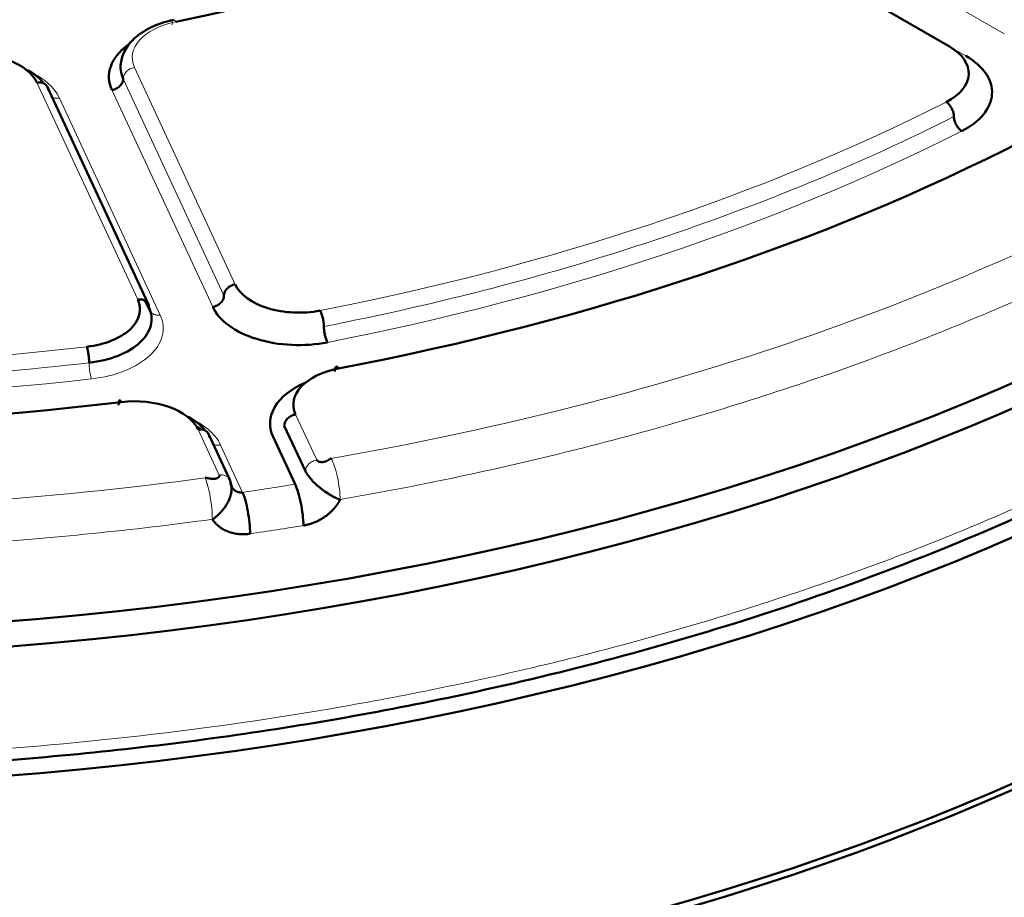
# Model space of a CAD drawing. Header units: millimetres. Extents: x 5 to 579, y 5 to 290.
# Tile 80 of 85: x 353.81 to 360.15, y 256.01 to 261.67. Entities that reach past the tile are written whole.
import ezdxf

# ---------------------------------------------------------------- set-up
doc = ezdxf.new("R2010")
doc.units = ezdxf.units.MM
doc.layers.add('1', color=7, linetype='Continuous', true_color=0xffffff)

msp = doc.modelspace()

# ---------------------------------------------------------------- linework, layer by layer
at = {"layer": '1', "color": 18, "linetype": 'Continuous', "lineweight": 13}
for p, q in [((360.1521, 261.57614), (358.37951, 262.59955)), ((359.85158, 261.46388), (359.90461, 261.43325)), ((355.19795, 259.96096), (354.54914, 261.35896)), ((353.92129, 261.26183), (354.5701, 259.86383)), ((355.1255, 259.88851), (354.47669, 261.28651)), ((355.05306, 259.81607), (354.40425, 261.21407)), ((354.06617, 261.16177), (354.71499, 259.76377)), ((354.62678, 259.84777), (354.64254, 259.8138)), ((355.72302, 258.82959), (355.58691, 259.12286)), ((354.95906, 259.02574), (355.09517, 258.73246)), ((355.10395, 258.92568), (355.24543, 258.62081))]:
    msp.add_line(p, q, dxfattribs=at)
at = {"layer": '1', "color": 18, "linetype": 'Continuous', "lineweight": 50}
for p, q in [((359.79855, 261.49449), (358.02596, 262.5179)), ((354.63917, 259.83193), (353.98685, 261.23748)), ((354.61837, 259.85503), (354.64962, 259.78769)), ((355.51447, 259.05042), (355.65058, 258.75714)), ((355.16415, 258.70076), (355.02459, 259.00145)), ((355.58351, 258.67311), (355.44202, 258.97798)), ((355.1731, 258.65974), (355.17958, 258.64579))]:
    msp.add_line(p, q, dxfattribs=at)
for centre, major_axis, start_param, end_param in [((351.91394, 265.65884), (-13.75, 0), 0.7853982, 3.1786536), ((351.91394, 265.49554), (13.75, 0), 3.9269908, 6.2934446), ((351.91387, 264.65867), (-13.74145, 0), 6.2391048, 8.6393798), ((351.91387, 263.04613), (-13.70697, 0), 0.01237, 2.3561945), ((351.91394, 266.31203), (-8.575, 0), 1.9160258, 2.2727644), ((354.95965, 261.29999), (0.575, 0), 2.4788777, 3.403392), ((359.49803, 261.32099), (-0.425, 0), 2.2909308, 3.9269908), ((353.51077, 261.19832), (-0.425, 0), 3.403392, 4.8907583), ((359.49803, 261.19851), (0.575, 0), 5.4325234, 7.0685835), ((351.91394, 266.31203), (-12.575, 0), 1.8903201, 2.2984701), ((351.91394, 260.59656), (-13.65, 0), 0, 3.1415927), ((351.91394, 260.43326), (13.65, 0), 3.1311848, 5.0722963), ((351.91394, 260.43326), (13.65, 0), 5.0722963, 6.2831853), ((355.60847, 260.02447), (-0.425, 0), 0.2617994, 1.8978594), ((354.15958, 259.80032), (-0.425, 0), 1.767332, 3.403392), ((351.91394, 262.9644), (13.65, 0), 3.5515705, 5.8741892), ((355.60847, 259.90199), (0.575, 0), 3.403392, 5.0394521), ((355.99743, 259.18637), (-0.425, 0), 5.0319127, 6.5449847), ((355.99743, 259.0639), (0.575, 0), 2.2154178, 3.403392), ((354.54854, 258.96223), (-0.425, 0), 3.403392, 4.916464), ((351.91394, 266.31203), (-12.575, 0), 1.3667213, 1.7748714)]:
    msp.add_ellipse(centre, major_axis=major_axis, ratio=0.57735, start_param=start_param, end_param=end_param, dxfattribs=at)
at = {"layer": '1', "color": 18, "linetype": 'Continuous', "lineweight": 13}
for centre, major_axis, start_param, end_param in [((354.95965, 261.42246), (0.425, 0), 1.9160258, 3.403392), ((353.51077, 261.07585), (-0.575, 0), 3.403392, 4.0678032), ((351.91394, 266.31203), (11.925, 0), 5.0394521, 5.4325234), ((351.91394, 266.18956), (12.075, 0), 5.0394521, 5.4325234), ((351.91394, 266.31203), (13.51828, 0), 5.0052585, 5.466717), ((354.15958, 259.67785), (-0.575, 0), 1.767332, 3.403392), ((351.91394, 266.31203), (11.925, 0), 4.5158533, 4.9089247), ((351.91394, 266.18956), (12.075, 0), 4.5158533, 4.9089247), ((354.54854, 258.83975), (-0.575, 0), 3.403392, 4.0677961), ((351.91394, 266.31203), (13.51828, 0), 4.4816597, 4.9431182), ((351.91394, 266.18956), (13.52614, 0), 4.9612501, 4.9871266), ((351.91394, 266.03481), (13.72587, 0), 4.9612501, 4.9871266)]:
    msp.add_ellipse(centre, major_axis=major_axis, ratio=0.57735, start_param=start_param, end_param=end_param, dxfattribs=at)
for points, knots in [([(365.59662, 264.34985), (365.58603, 264.24566), (365.53675, 263.88338), (365.37841, 263.26709), (365.05106, 262.51258), (364.59719, 261.78023), (364.02118, 261.07709), (363.32856, 260.40993), (362.52602, 259.78517), (361.62128, 259.20885), (360.62305, 258.68649), (359.54095, 258.22315), (358.38539, 257.82326), (357.16752, 257.4907), (355.89904, 257.22866), (354.59219, 257.03967), (353.25955, 256.92554), (351.91394, 256.88737), (350.56834, 256.92554), (349.23569, 257.03967), (347.92884, 257.22866), (346.66037, 257.4907), (345.44249, 257.82326), (344.28692, 258.22315), (343.20489, 258.68646), (342.53922, 259.0348), (342.22218, 259.21784)], [0, 0, 0, 0, 0.01722, 0.0599496, 0.1026791, 0.1454087, 0.1881383, 0.2308678, 0.2735974, 0.316327, 0.3590565, 0.4017861, 0.4445157, 0.4872452, 0.5299748, 0.5727044, 0.6154339, 0.6581635, 0.700893, 0.7436226, 0.7863522, 0.8290817, 0.8718113, 0.9145409, 0.9572704, 1, 1, 1, 1]), ([(354.06617, 261.16177), (354.06143, 261.16104), (354.05669, 261.1607), (354.04739, 261.16082), (354.04283, 261.16129), (354.03407, 261.163), (354.02987, 261.16425), (354.02296, 261.16708), (354.02014, 261.16851), (354.01749, 261.17012)], [0, 0, 0, 0, 0.2664624, 0.2664624, 0.5329248, 0.5329248, 0.7993871, 0.7993871, 1, 1, 1, 1]), ([(361.30802, 260.38565), (361.11581, 260.28137), (360.91839, 260.18029), (360.51378, 259.98487), (360.30659, 259.89052), (359.88314, 259.70889), (359.66687, 259.6216), (359.22599, 259.45436), (359.00137, 259.37442), (358.54452, 259.22214), (358.31229, 259.1498), (357.841, 259.01297), (357.60193, 258.94849), (357.11776, 258.82758), (356.87265, 258.77116), (356.37721, 258.66656), (356.12687, 258.61839), (355.87434, 258.57443)], [0, 0, 0, 0, 0.125, 0.125, 0.25, 0.25, 0.375, 0.375, 0.5, 0.5, 0.625, 0.625, 0.75, 0.75, 0.875, 0.875, 1, 1, 1, 1]), ([(354.64254, 259.8138), (354.64254, 259.80979), (354.64301, 259.80586), (354.64486, 259.79828), (354.64624, 259.79464), (354.64987, 259.7878), (354.65212, 259.78459), (354.65739, 259.77874), (354.66041, 259.7761), (354.66711, 259.77147), (354.6708, 259.76948), (354.67868, 259.76625), (354.68288, 259.765), (354.69164, 259.76329), (354.6962, 259.76282), (354.7055, 259.7627), (354.71025, 259.76304), (354.71499, 259.76377)], [0, 0, 0, 0, 0.125, 0.125, 0.25, 0.25, 0.375, 0.375, 0.5, 0.5, 0.625, 0.625, 0.75, 0.75, 0.875, 0.875, 1, 1, 1, 1]), ([(355.10395, 258.92568), (355.09921, 258.92494), (355.09447, 258.9246), (355.08516, 258.92473), (355.08061, 258.92519), (355.07184, 258.9269), (355.06764, 258.92815), (355.06073, 258.93099), (355.05791, 258.93241), (355.05527, 258.93403)], [0, 0, 0, 0, 0.2664624, 0.2664624, 0.5329248, 0.5329248, 0.7993871, 0.7993871, 1, 1, 1, 1]), ([(355.65058, 258.75715), (355.65058, 258.76115), (355.65104, 258.76523), (355.65289, 258.77338), (355.65428, 258.77745), (355.65791, 258.78542), (355.66015, 258.78932), (355.66542, 258.7968), (355.66844, 258.80038), (355.67515, 258.80708), (355.67883, 258.81021), (355.68671, 258.81588), (355.69092, 258.81843), (355.69968, 258.82285), (355.70424, 258.82473), (355.71354, 258.82773), (355.71828, 258.82886), (355.72302, 258.82959)], [0, 0, 0, 0, 0.125, 0.125, 0.25, 0.25, 0.375, 0.375, 0.5, 0.5, 0.625, 0.625, 0.75, 0.75, 0.875, 0.875, 1, 1, 1, 1]), ([(355.81668, 258.83958), (355.82394, 258.82568), (355.83862, 258.78965), (355.85739, 258.71966), (355.87039, 258.64353), (355.87396, 258.59567), (355.87434, 258.57444), (355.87434, 258.57443), (355.87434, 258.57443)], [0, 0, 0, 0, 0.2499995, 0.4999991, 0.7499986, 0.9999981, 0.9999981, 1, 1, 1, 1]), ([(355.0054, 258.71408), (355.01116, 258.69994), (355.02278, 258.66344), (355.03765, 258.59285), (355.04795, 258.5163), (355.05078, 258.46832), (355.05108, 258.44707)], [0, 0, 0, 0, 0.25, 0.4999999, 0.75, 1, 1, 1, 1]), ([(355.15692, 258.7128), (355.15395, 258.71643), (355.1445, 258.7251), (355.12364, 258.73368), (355.10459, 258.73392), (355.09517, 258.73246)], [0, 0, 0, 0, 0.2305103, 0.6152552, 1, 1, 1, 1])]:
    msp.add_open_spline(points, degree=3, knots=knots, dxfattribs=at)
at = {"layer": '1', "color": 18, "linetype": 'Continuous', "lineweight": 50}
for points, knots in [([(342.26894, 259.13675), (342.34602, 259.09005), (342.63117, 258.92269), (343.18855, 258.64061), (343.95845, 258.29405), (344.81625, 257.96657), (345.72386, 257.67419), (346.86603, 257.36957), (348.25798, 257.09194), (349.9067, 256.89019), (351.57779, 256.80697), (353.25367, 256.84261), (354.90947, 256.99652), (356.31241, 257.23162), (357.4771, 257.50132), (358.42907, 257.77223), (359.33179, 258.08248), (360.13387, 258.4084), (360.84201, 258.73956), (361.51524, 259.09762), (362.18773, 259.50822), (362.83886, 259.97044), (363.43359, 260.46511), (363.8923, 260.91587), (364.23832, 261.30848), (364.49397, 261.63421), (364.72484, 261.9669), (364.94624, 262.332), (365.16601, 262.75976), (365.35706, 263.2357), (365.45659, 263.57244), (365.49455, 263.73702)], [0, 0, 0, 0, 0.011005, 0.0400884, 0.0730329, 0.1073074, 0.141522, 0.1756012, 0.231518, 0.2866773, 0.3418111, 0.3969444, 0.4520798, 0.5072197, 0.5409629, 0.5759904, 0.611968, 0.6446135, 0.6727449, 0.7018502, 0.7348264, 0.7691297, 0.8033865, 0.8373549, 0.8580512, 0.8783057, 0.8981183, 0.9189559, 0.9437914, 0.9727206, 1, 1, 1, 1]), ([(354.80059, 261.66556), (354.74565, 261.65403), (354.65149, 261.62238), (354.54221, 261.54891), (354.47826, 261.46409), (354.46251, 261.40394), (354.46016, 261.37391)], [0, 0, 0, 0, 0.2865953, 0.5501423, 0.7885326, 1, 1, 1, 1]), ([(354.46487, 261.40281), (354.46404, 261.39953), (354.45544, 261.36069), (354.46074, 261.32088), (354.47669, 261.28651)], [0, 0, 0, 0, 0.0848253, 1, 1, 1, 1]), ([(353.85932, 261.34405), (353.87912, 261.33294), (353.91799, 261.3072), (353.94841, 261.27779), (353.96191, 261.26147)], [0, 0, 0, 0, 0.4687397, 1, 1, 1, 1]), ([(353.99373, 261.2118), (353.99373, 261.21581), (353.99326, 261.21974), (353.99141, 261.22732), (353.99003, 261.23096), (353.9864, 261.2378), (353.98415, 261.24101), (353.97889, 261.24686), (353.97586, 261.2495), (353.96916, 261.25413), (353.96548, 261.25612), (353.95759, 261.25935), (353.95339, 261.2606), (353.94463, 261.26231), (353.94007, 261.26278), (353.93077, 261.2629), (353.92603, 261.26256), (353.92128, 261.26183)], [0, 0, 0, 0, 0.125, 0.125, 0.25, 0.25, 0.375, 0.375, 0.5, 0.5, 0.625, 0.625, 0.75, 0.75, 0.875, 0.875, 1, 1, 1, 1]), ([(354.47669, 261.28651), (354.47669, 261.28251), (354.47623, 261.27843), (354.47438, 261.27028), (354.47299, 261.26621), (354.46936, 261.25824), (354.46712, 261.25434), (354.46185, 261.24686), (354.45883, 261.24328), (354.45212, 261.23658), (354.44844, 261.23345), (354.44055, 261.22778), (354.43635, 261.22523), (354.42759, 261.22081), (354.42303, 261.21893), (354.41373, 261.21593), (354.40899, 261.2148), (354.40425, 261.21407)], [0, 0, 0, 0, 0.125, 0.125, 0.25, 0.25, 0.375, 0.375, 0.5, 0.5, 0.625, 0.625, 0.75, 0.75, 0.875, 0.875, 1, 1, 1, 1]), ([(355.12551, 259.88852), (355.12551, 259.89252), (355.12597, 259.8966), (355.12782, 259.90475), (355.12921, 259.90882), (355.13283, 259.91679), (355.13508, 259.92069), (355.14035, 259.92817), (355.14337, 259.93175), (355.15008, 259.93845), (355.15376, 259.94158), (355.16164, 259.94725), (355.16585, 259.9498), (355.17461, 259.95422), (355.17917, 259.9561), (355.18847, 259.9591), (355.19321, 259.96023), (355.19795, 259.96096)], [0, 0, 0, 0, 0.125, 0.125, 0.25, 0.25, 0.375, 0.375, 0.5, 0.5, 0.625, 0.625, 0.75, 0.75, 0.875, 0.875, 1, 1, 1, 1]), ([(354.5701, 259.86383), (354.57484, 259.86456), (354.57958, 259.8649), (354.58888, 259.86478), (354.59344, 259.86431), (354.6022, 259.8626), (354.6064, 259.86135), (354.61429, 259.85812), (354.61797, 259.85613), (354.62468, 259.8515), (354.6277, 259.84886), (354.63297, 259.84301), (354.63521, 259.8398), (354.63884, 259.83296), (354.64023, 259.82932), (354.64208, 259.82174), (354.64254, 259.81781), (354.64254, 259.8138)], [0, 0, 0, 0, 0.125, 0.125, 0.25, 0.25, 0.375, 0.375, 0.5, 0.5, 0.625, 0.625, 0.75, 0.75, 0.875, 0.875, 1, 1, 1, 1]), ([(355.05306, 259.81607), (355.0578, 259.8168), (355.06254, 259.81793), (355.07184, 259.82094), (355.0764, 259.82281), (355.08516, 259.82723), (355.08937, 259.82978), (355.09725, 259.83545), (355.10093, 259.83858), (355.10764, 259.84528), (355.11066, 259.84886), (355.11593, 259.85634), (355.11818, 259.86024), (355.12181, 259.86821), (355.12319, 259.87228), (355.12504, 259.88043), (355.12551, 259.88451), (355.12551, 259.88852)], [0, 0, 0, 0, 0.125, 0.125, 0.25, 0.25, 0.375, 0.375, 0.5, 0.5, 0.625, 0.625, 0.75, 0.75, 0.875, 0.875, 1, 1, 1, 1]), ([(354.89744, 259.10776), (354.91634, 259.09713), (354.9551, 259.07162), (354.98553, 259.04243), (354.99945, 259.02565)], [0, 0, 0, 0, 0.4504541, 1, 1, 1, 1]), ([(355.58691, 259.12287), (355.58217, 259.12213), (355.57743, 259.121), (355.56813, 259.118), (355.56357, 259.11613), (355.55481, 259.1117), (355.55061, 259.10915), (355.54272, 259.10348), (355.53904, 259.10036), (355.53233, 259.09365), (355.52931, 259.09007), (355.52404, 259.08259), (355.5218, 259.07869), (355.51817, 259.07072), (355.51678, 259.06666), (355.51493, 259.05851), (355.51447, 259.05443), (355.51447, 259.05042)], [0, 0, 0, 0, 0.125, 0.125, 0.25, 0.25, 0.375, 0.375, 0.5, 0.5, 0.625, 0.625, 0.75, 0.75, 0.875, 0.875, 1, 1, 1, 1]), ([(355.0315, 258.97571), (355.0315, 258.97971), (355.03104, 258.98365), (355.02919, 258.99123), (355.0278, 258.99487), (355.02417, 259.00171), (355.02193, 259.00491), (355.01666, 259.01076), (355.01364, 259.01341), (355.00693, 259.01804), (355.00325, 259.02003), (354.99536, 259.02326), (354.99116, 259.02451), (354.9824, 259.02622), (354.97784, 259.02668), (354.96854, 259.02681), (354.9638, 259.02647), (354.95906, 259.02574)], [0, 0, 0, 0, 0.125, 0.125, 0.25, 0.25, 0.375, 0.375, 0.5, 0.5, 0.625, 0.625, 0.75, 0.75, 0.875, 0.875, 1, 1, 1, 1]), ([(355.72302, 258.82959), (355.72366, 258.82821), (355.72554, 258.82552), (355.72981, 258.82214), (355.73507, 258.81954), (355.74095, 258.81769), (355.74717, 258.81655), (355.75348, 258.81606), (355.7597, 258.81615), (355.76566, 258.81673), (355.77126, 258.81772), (355.77645, 258.81903), (355.78118, 258.82058), (355.78545, 258.82231), (355.7893, 258.82413), (355.79276, 258.82601), (355.79588, 258.82789), (355.79872, 258.82975), (355.80135, 258.83155), (355.80382, 258.83327), (355.80619, 258.83489), (355.80852, 258.83638), (355.81091, 258.8377), (355.81348, 258.83883), (355.81567, 258.83941), (355.81668, 258.83958)], [0, 0, 0, 0, 0.0417679, 0.0828368, 0.1248933, 0.1689099, 0.2152742, 0.2639813, 0.314786, 0.3673014, 0.4210554, 0.475525, 0.5301569, 0.5843808, 0.637619, 0.6892931, 0.7388287, 0.7856581, 0.8292245, 0.8689868, 0.9044342, 0.9351276, 0.9608228, 0.9818364, 1, 1, 1, 1]), ([(355.09517, 258.73246), (355.09581, 258.73108), (355.09651, 258.72821), (355.09574, 258.72405), (355.09344, 258.72028), (355.08994, 258.71698), (355.08554, 258.7142), (355.0805, 258.71195), (355.07504, 258.71023), (355.06938, 258.70902), (355.06367, 258.70825), (355.05805, 258.70789), (355.0526, 258.70787), (355.04741, 258.70813), (355.0425, 258.7086), (355.03788, 258.70923), (355.03354, 258.70996), (355.02947, 258.71074), (355.02564, 258.71154), (355.02201, 258.71232), (355.01855, 258.71304), (355.01525, 258.71366), (355.01203, 258.71411), (355.00883, 258.71435), (355.00643, 258.71422), (355.0054, 258.71408)], [0, 0, 0, 0, 0.0417679, 0.0828368, 0.1248933, 0.1689099, 0.2152742, 0.2639813, 0.314786, 0.3673014, 0.4210554, 0.475525, 0.5301569, 0.5843808, 0.637619, 0.6892931, 0.7388287, 0.7856581, 0.8292245, 0.8689868, 0.9044342, 0.9351276, 0.9608228, 0.9818364, 1, 1, 1, 1]), ([(355.16761, 258.68243), (355.16761, 258.6904), (355.16497, 258.70127), (355.15891, 258.71036), (355.15692, 258.7128)], [0, 0, 0, 0, 0.7138397, 1, 1, 1, 1]), ([(355.65058, 258.75715), (355.65139, 258.75545), (355.65316, 258.75203), (355.65712, 258.74526), (355.66448, 258.73374), (355.67632, 258.71772), (355.69207, 258.69892), (355.71265, 258.67724), (355.73495, 258.65728), (355.76438, 258.6342), (355.78972, 258.61635), (355.81335, 258.60215), (355.82651, 258.59471), (355.83619, 258.58927), (355.84544, 258.58552), (355.8536, 258.58225), (355.86002, 258.57875), (355.86538, 258.57553), (355.87031, 258.57414), (355.87299, 258.57422), (355.87434, 258.57443)], [0, 0, 0, 0, 0.0353999, 0.0703453, 0.1359325, 0.2466532, 0.3400257, 0.4266997, 0.5626626, 0.6149528, 0.7463131, 0.8146543, 0.8421624, 0.8732575, 0.9091328, 0.9294193, 0.9516946, 0.9755128, 0.9875656, 1, 1, 1, 1]), ([(355.05108, 258.44707), (355.05245, 258.44729), (355.05515, 258.44804), (355.06001, 258.45094), (355.06511, 258.45578), (355.07107, 258.46119), (355.07855, 258.46688), (355.08678, 258.47334), (355.09495, 258.48154), (355.10568, 258.49267), (355.1238, 258.51333), (355.14049, 258.53769), (355.15696, 258.56787), (355.1668, 258.5928), (355.17282, 258.6186), (355.17522, 258.6402), (355.17465, 258.65796), (355.17223, 258.67024), (355.16991, 258.67728), (355.16843, 258.68074), (355.16761, 258.68243)], [0, 0, 0, 0, 0.0124344, 0.0244872, 0.0483054, 0.0705807, 0.0908672, 0.1267425, 0.1578376, 0.1853457, 0.2536869, 0.3850472, 0.4373374, 0.5733003, 0.6599743, 0.7533468, 0.8640675, 0.9296547, 0.9646001, 1, 1, 1, 1]), ([(355.16761, 258.68243), (355.16764, 258.682), (355.16769, 258.68113), (355.16781, 258.6798), (355.16795, 258.67841), (355.16814, 258.67697), (355.16836, 258.67549), (355.16864, 258.67395), (355.16896, 258.67237), (355.16933, 258.67074), (355.16976, 258.66906), (355.17026, 258.66735), (355.17081, 258.6656), (355.17144, 258.66381), (355.17214, 258.66199), (355.17292, 258.66014), (355.17378, 258.65826), (355.17576, 258.65431), (355.17904, 258.64895), (355.18383, 258.64302), (355.18815, 258.63867), (355.19172, 258.63561), (355.19472, 258.63335), (355.19745, 258.63149), (355.20024, 258.62978), (355.20307, 258.62823), (355.20593, 258.62682), (355.20882, 258.62557), (355.21173, 258.62445), (355.21464, 258.62348), (355.21756, 258.62264), (355.22048, 258.62194), (355.22338, 258.62136), (355.22626, 258.62091), (355.22911, 258.62057), (355.23193, 258.62035), (355.23472, 258.62024), (355.23747, 258.62023), (355.24017, 258.62033), (355.24282, 258.62051), (355.24457, 258.62071), (355.24543, 258.62081)], [0, 0, 0, 0, 0.0117898, 0.0241014, 0.0369347, 0.05029, 0.0641672, 0.0785664, 0.0934878, 0.1089312, 0.1248968, 0.1413847, 0.1583948, 0.1759272, 0.1939819, 0.2125589, 0.2316583, 0.2512801, 0.3351897, 0.4050773, 0.4609356, 0.5027594, 0.5330116, 0.5628026, 0.5921334, 0.6210051, 0.6494191, 0.6773766, 0.7048789, 0.7319274, 0.7585236, 0.7846691, 0.8103656, 0.8356147, 0.8604183, 0.8847784, 0.9086968, 0.9321759, 0.9552178, 0.977825, 1, 1, 1, 1]), ([(355.87433, 258.57443), (355.87395, 258.5737), (355.87319, 258.57223), (355.87201, 258.57005), (355.87082, 258.56787), (355.86961, 258.5657), (355.86838, 258.56354), (355.86713, 258.56139), (355.86586, 258.55924), (355.86456, 258.55711), (355.86325, 258.55498), (355.86192, 258.55287), (355.86057, 258.55076), (355.85919, 258.54866), (355.8578, 258.54657), (355.85639, 258.54449), (355.85495, 258.54242), (355.8535, 258.54036), (355.85202, 258.53831), (355.85053, 258.53626), (355.84902, 258.53423), (355.84748, 258.5322), (355.84593, 258.53018), (355.84435, 258.52817), (355.84276, 258.52617), (355.84114, 258.52418), (355.83951, 258.5222), (355.83785, 258.52023), (355.83617, 258.51826), (355.83448, 258.51631), (355.82923, 258.51037), (355.82009, 258.50068), (355.80638, 258.48776), (355.7918, 258.47556), (355.77649, 258.46415), (355.76056, 258.4536), (355.74411, 258.44399), (355.72715, 258.43533), (355.71388, 258.42946), (355.70463, 258.42576), (355.69957, 258.42383), (355.69449, 258.42198), (355.6894, 258.42022), (355.68429, 258.41855), (355.67917, 258.41696), (355.67404, 258.41546), (355.66889, 258.41404), (355.66372, 258.41271), (355.65855, 258.41147), (355.65335, 258.41031), (355.64815, 258.40924), (355.64293, 258.40825), (355.63944, 258.40767), (355.63769, 258.40737)], [0, 0, 0, 0, 0.0087141, 0.0174181, 0.0261126, 0.0347986, 0.0434767, 0.0521478, 0.0608127, 0.0694721, 0.0781269, 0.0867778, 0.0954256, 0.1040712, 0.1127154, 0.1213589, 0.1300025, 0.1386471, 0.1472934, 0.1559422, 0.1645944, 0.1732508, 0.181912, 0.190579, 0.1992525, 0.2079333, 0.2166223, 0.2253201, 0.2340276, 0.2427455, 0.2514747, 0.3140225, 0.376463, 0.4390956, 0.5022168, 0.5647087, 0.6269117, 0.689115, 0.7516074, 0.7694561, 0.7872625, 0.8050331, 0.8227743, 0.8404925, 0.8581943, 0.8758862, 0.8935748, 0.9112664, 0.9289678, 0.9466853, 0.9644256, 0.982195, 1, 1, 1, 1]), ([(355.29463, 258.3543), (355.29378, 258.35418), (355.29208, 258.35394), (355.28954, 258.3536), (355.287, 258.35327), (355.28446, 258.35298), (355.28192, 258.3527), (355.27939, 258.35244), (355.27685, 258.3522), (355.27432, 258.35199), (355.2718, 258.35179), (355.26927, 258.35162), (355.26675, 258.35147), (355.26423, 258.35134), (355.26171, 258.35123), (355.2592, 258.35114), (355.25669, 258.35107), (355.25418, 258.35102), (355.25167, 258.35099), (355.24916, 258.35099), (355.24666, 258.351), (355.24416, 258.35104), (355.24166, 258.3511), (355.23917, 258.35118), (355.23667, 258.35128), (355.23418, 258.3514), (355.2317, 258.35154), (355.22921, 258.3517), (355.22673, 258.35188), (355.22425, 258.35209), (355.21661, 258.35278), (355.20397, 258.35439), (355.18663, 258.35775), (355.16977, 258.3622), (355.15339, 258.36776), (355.13759, 258.37435), (355.12251, 258.38197), (355.10826, 258.39055), (355.09814, 258.39777), (355.09157, 258.40295), (355.08819, 258.40573), (355.08488, 258.40857), (355.08165, 258.41147), (355.0785, 258.41442), (355.07542, 258.41743), (355.07242, 258.42049), (355.06949, 258.42362), (355.06663, 258.4268), (355.06385, 258.43003), (355.06114, 258.43333), (355.05851, 258.43668), (355.05596, 258.44008), (355.05347, 258.44355), (355.05188, 258.4459), (355.05109, 258.44707)], [0, 0, 0, 0, 0.0085983, 0.0171876, 0.0257688, 0.0343425, 0.0429095, 0.0514704, 0.060026, 0.0685771, 0.0771244, 0.0856685, 0.0942104, 0.1027505, 0.1112898, 0.1198289, 0.1283686, 0.1369097, 0.1454527, 0.1539986, 0.1625479, 0.1711015, 0.1796601, 0.1882244, 0.1967951, 0.205373, 0.2139587, 0.2225531, 0.2311568, 0.2397706, 0.2483951, 0.3108632, 0.3730583, 0.4352694, 0.4977856, 0.5608822, 0.6235065, 0.6859553, 0.7485275, 0.7653896, 0.782213, 0.7990033, 0.8157662, 0.8325075, 0.849233, 0.8659483, 0.8826593, 0.8993718, 0.9160915, 0.9328242, 0.9495757, 0.9663517, 0.9831579, 1, 1, 1, 1])]:
    msp.add_open_spline(points, degree=3, knots=knots, dxfattribs=at)
at = {"layer": '1', "color": 18, "linetype": 'Continuous', "lineweight": 13}
for points in [[(354.79045, 261.63287), (354.79045, 261.64084), (354.79177, 261.65482), (354.79742, 261.6661), (354.80585, 261.66619), (354.81253, 261.65866), (354.81583, 261.65336)], [(354.47669, 261.28651), (354.47669, 261.29448), (354.48046, 261.31116), (354.49658, 261.33401), (354.52066, 261.35137), (354.53971, 261.3575), (354.54914, 261.35896)], [(359.82777, 261.04275), (359.53241, 260.89314), (358.91579, 260.61051), (357.9236, 260.24114), (356.87345, 259.92973), (356.14118, 259.76274), (355.7691, 259.68986)], [(354.25722, 259.45597), (353.87187, 259.41167), (353.09309, 259.3449), (351.91394, 259.31144), (350.73479, 259.3449), (349.95602, 259.41167), (349.57067, 259.45597)], [(354.27186, 259.35226), (354.26996, 259.35779), (354.26611, 259.37214), (354.26124, 259.39988), (354.25798, 259.42969), (354.25722, 259.448), (354.25722, 259.45597)], [(355.05108, 258.44707), (354.79431, 258.41224), (354.27728, 258.35115), (353.49388, 258.28547), (352.70523, 258.24597), (351.91394, 258.23279), (351.12266, 258.24597), (350.334, 258.28547), (349.5506, 258.35115), (349.03358, 258.41224), (348.7768, 258.44707)]]:
    msp.add_open_spline(points, degree=3, dxfattribs=at)
at = {"layer": '1', "color": 18, "linetype": 'Continuous', "lineweight": 50}
for points, degree in [([(359.82777, 261.04275), (359.82777, 261.05071), (359.8252, 261.06851), (359.81419, 261.09611), (359.79775, 261.12056), (359.78474, 261.1323), (359.77831, 261.13654)], 3), ([(359.87723, 260.94896), (359.8708, 260.95319), (359.85779, 260.96494), (359.84135, 260.98939), (359.83034, 261.01699), (359.82777, 261.03478), (359.82777, 261.04275)], 3), ([(354.64254, 259.8138), (354.66006, 259.77605), (354.66823, 259.69543), (354.59614, 259.58239), (354.45245, 259.49505), (354.32361, 259.4636), (354.25722, 259.45597)], 3), ([(355.74501, 259.7921), (355.74814, 259.78677), (355.75448, 259.7728), (355.76248, 259.74554), (355.76785, 259.71606), (355.7691, 259.69782), (355.7691, 259.68986)], 3), ([(355.7691, 259.68986), (355.7691, 259.68189), (355.77035, 259.66366), (355.77572, 259.63418), (355.78372, 259.60692), (355.79006, 259.59295), (355.79319, 259.58761)], 3), ([(354.25722, 259.45597), (354.25722, 259.46393), (354.25645, 259.48225), (354.25319, 259.51205), (354.24833, 259.5398), (354.24448, 259.55415), (354.24257, 259.55967)], 3), ([(355.84037, 259.3992), (355.84037, 259.40716), (355.8416, 259.42113), (355.84684, 259.43233), (355.85467, 259.4323), (355.86087, 259.42467), (355.86393, 259.41933)], 3), ([(354.46241, 259.20251), (354.46043, 259.20803), (354.45644, 259.21599), (354.45138, 259.21646), (354.448, 259.20554), (354.44721, 259.19164), (354.44721, 259.18368)], 3), ([(354.9587, 259.04008), (354.97132, 259.03315), (354.98195, 259.02573)], 2), ([(355.17477, 258.64932), (355.17363, 258.68372), (355.15678, 258.71296)], 2), ([(355.63769, 258.40737), (355.63734, 258.42862), (355.63398, 258.47652), (355.62176, 258.55278), (355.60412, 258.62296), (355.59033, 258.65914), (355.58351, 258.67311)], 3), ([(355.24543, 258.62081), (355.25163, 258.60674), (355.26415, 258.57036), (355.28016, 258.49993), (355.29126, 258.4235), (355.2943, 258.37555), (355.29463, 258.3543)], 3)]:
    msp.add_open_spline(points, degree=degree, dxfattribs=at)

doc.saveas('drawing.dxf')
